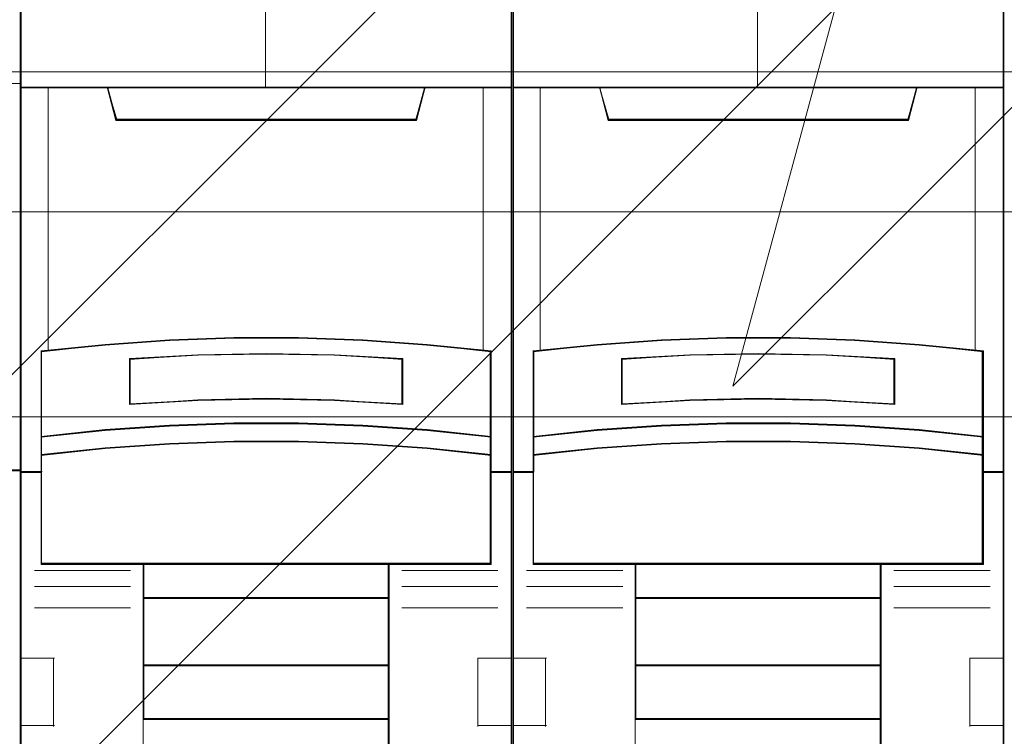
# Model space of a CAD drawing. Header units: millimetres. Extents: x 12819 to 17524, y -4386 to -1138.
# Tile 33 of 94: x 13075.34 to 13078.94, y -4214.18 to -4211.56. Entities that reach past the tile are written whole.
import ezdxf

# ---------------------------------------------------------------- set-up
doc = ezdxf.new("R2010")
doc.units = ezdxf.units.MM
doc.layers.get('0').update_dxf_attribs({"lineweight": 15})
for name, color, linetype, lineweight in [('30', 7, 'Continuous', 15), ('45', 7, 'Continuous', 15), ('50', 7, 'Continuous', 15), ('60', 7, 'Continuous', 15)]:
    doc.layers.add(name, color=color, linetype=linetype, lineweight=lineweight)

# ---------------------------------------------------------------- blocks, each defined once
blk = doc.blocks.new('*U362')
at = {"layer": '60', "color": 253}
for points in [[(221.148665, -221.117261), (166.725864, -275.54769), (170.370926, -261.743789), (107.215164, -324.912467)], [(214.593197, -244.393355), (160.068938, -298.849112), (163.815266, -285.019883), (100.684578, -348.188561)]]:
    blk.add_lwpolyline(points, dxfattribs=at)
blk = doc.blocks.new('*U372')
at = {"layer": '50', "color": 7}
blk.add_lwpolyline([(61.985145, -287.348144), (386.014855, -287.348144), (386.014855, -333.652546), (61.985145, -333.652546), (61.985145, -287.348144)], dxfattribs=at)
blk = doc.blocks.new('*U373')
at = {"layer": '30', "color": 7}
blk.add_lwpolyline([(51.982287, -292.47731), (396.085575, -292.47731), (396.085575, -328.45355), (51.982287, -328.45355), (51.982287, -292.47731)], close=True, dxfattribs=at)
for points in [[(51.982287, -292.47731), (396.085575, -292.47731), (396.085575, -328.45355), (51.982287, -328.45355), (51.982287, -292.47731)], [(51.982287, -299.973955), (396.085575, -299.973955), (396.085575, -320.959157), (51.982287, -320.959157), (51.982287, -299.973955)]]:
    blk.add_lwpolyline(points, dxfattribs=at)
blk = doc.blocks.new('*U374')
at = {"layer": '45', "color": 7}
for points in [[(134.000293, -268.998482), (62.00098, -268.998482), (62.00098, -351.065128), (134.000293, -351.065128), (134.000293, -268.998482)], [(132.959742, -287.771633), (132.959742, -301.951736), (134.000293, -301.951736), (134.000293, -287.771633), (132.959742, -287.771633)]]:
    blk.add_lwpolyline(points, close=True, dxfattribs=at)
at = {"layer": '45', "color": 139}
blk.add_lwpolyline([(134.000293, -268.998482), (62.00098, -268.998482), (62.00098, -351.065128), (134.000293, -351.065128), (134.000293, -268.998482)], close=True, dxfattribs=at)
for points in [[(62.00098, -287.771633), (134.000293, -287.771633)], [(134.000293, -301.906684), (79.24245, -301.906684)]]:
    blk.add_lwpolyline(points, dxfattribs=at)
at = {"layer": '45', "color": 140}
blk.add_lwpolyline([(132.959742, -287.771633), (132.959742, -301.951736), (134.000293, -301.951736), (134.000293, -287.771633), (132.959742, -287.771633)], close=True, dxfattribs=at)
blk = doc.blocks.new('*U375')
at = {"layer": '45', "color": 7}
for points in [[(151.976935, -269.223742), (134.022914, -269.223742), (134.022914, -350.871405), (151.976935, -350.871405), (151.976935, -269.223742)], [(141.822247, -297.094066), (144.177601, -297.094066), (146.532956, -297.181856), (148.882755, -297.346462), (151.232554, -297.576911), (151.232554, -300.709915), (151.232554, -301.379313), (151.232554, -302.010304), (151.976935, -302.010304), (151.976935, -287.909041), (150.97702, -287.909041), (148.804984, -287.909041), (148.488344, -289.088719), (137.511504, -289.088719), (137.194865, -287.909041), (135.022828, -287.909041), (134.022914, -287.909041), (134.022914, -302.010304), (134.767294, -302.010304), (134.767294, -301.379313), (134.767294, -300.709915), (134.767294, -297.576911), (137.105983, -297.346462), (139.466893, -297.181856), (141.822247, -297.094066)], [(137.504583, -289.125444), (148.495265, -289.125444), (148.812304, -287.909041), (142.994362, -287.909041), (137.187544, -287.909041), (137.504583, -289.125444)], [(146.534641, -300.311073), (148.884809, -300.471561), (151.234977, -300.71506), (151.234977, -297.555103), (148.884809, -297.322672), (146.534641, -297.156649), (144.178917, -297.068104), (141.823193, -297.068104), (139.467469, -297.156649), (137.106189, -297.322672), (134.767133, -297.555103), (134.767133, -300.71506), (137.106189, -300.471561), (139.467469, -300.311073), (141.823193, -300.228061), (144.178917, -300.228061), (146.534641, -300.311073)], [(147.99796, -297.843985), (147.99796, -299.516678), (145.499508, -299.376821), (142.995491, -299.332066), (140.502603, -299.376821), (138.00415, -299.516678), (138.00415, -297.843985), (140.502603, -297.698534), (142.995491, -297.65378), (145.499508, -297.698534), (147.99796, -297.843985)], [(145.499508, -299.376821), (147.99796, -299.516678), (147.99796, -297.843985), (145.499508, -297.698534), (142.995491, -297.65378), (140.502603, -297.698534), (138.00415, -297.843985), (138.00415, -299.516678), (140.502603, -299.376821), (142.995491, -299.332066), (145.499508, -299.376821)], [(148.884809, -300.441659), (146.534641, -300.277412), (144.178917, -300.192457), (141.823193, -300.192457), (139.467469, -300.277412), (137.106189, -300.441659), (134.767133, -300.690861), (134.767133, -301.381829), (137.106189, -301.132627), (139.467469, -300.968381), (141.823193, -300.883426), (144.178917, -300.883426), (146.534641, -300.968381), (148.884809, -301.132627), (151.234977, -301.381829), (151.234977, -300.690861), (148.884809, -300.441659)], [(146.534641, -300.944276), (144.178917, -300.861479), (141.823193, -300.861479), (139.467469, -300.944276), (137.106189, -301.104351), (134.767133, -301.347224), (134.767133, -301.982004), (134.767133, -305.37118), (138.511846, -305.37118), (147.490265, -305.37118), (151.234977, -305.37118), (151.234977, -301.982004), (151.234977, -301.347224), (148.884809, -301.104351), (146.534641, -300.944276)], [(138.501805, -306.623624), (147.498043, -306.623624), (147.498043, -305.330633), (138.501805, -305.330633), (138.501805, -306.623624)], [(147.498043, -306.583078), (138.501805, -306.583078), (138.501805, -309.085714), (147.498043, -309.085714), (147.498043, -306.583078)], [(147.498043, -309.04742), (138.501805, -309.04742), (138.501805, -311.049979), (147.498043, -311.049979), (147.498043, -309.04742)], [(138.501805, -315.476334), (147.498043, -315.476334), (147.498043, -311.011685), (138.501805, -311.011685), (138.501805, -315.476334)]]:
    blk.add_lwpolyline(points, close=True, dxfattribs=at)
at = {"layer": '45', "color": 139}
for points in [[(151.976935, -269.223742), (134.022914, -269.223742), (134.022914, -350.871405), (151.976935, -350.871405), (151.976935, -269.223742)], [(146.526875, -300.961594), (144.176329, -300.8795), (141.825782, -300.8795), (139.475235, -300.961594), (137.119145, -301.12031), (134.78523, -301.36112), (134.78523, -301.99051), (134.78523, -305.350907), (138.521712, -305.350907), (147.480399, -305.350907), (151.216881, -305.350907), (151.216881, -301.99051), (151.216881, -301.36112), (148.871878, -301.12031), (146.526875, -300.961594)]]:
    blk.add_lwpolyline(points, close=True, dxfattribs=at)
at = {"layer": '45', "color": 59}
for points in [[(151.958838, -269.244015), (134.043272, -269.244015), (134.043272, -350.853384), (151.958838, -350.853384), (151.958838, -269.244015)], [(141.825901, -297.089396), (144.17621, -297.089396), (146.526519, -297.176948), (148.871286, -297.341107), (151.216052, -297.57093), (151.216052, -300.695426), (151.216052, -301.363006), (151.216052, -301.992283), (151.958838, -301.992283), (151.958838, -287.929314), (150.961066, -287.929314), (148.793681, -287.929314), (148.47772, -289.105788), (137.524391, -289.105788), (137.208429, -287.929314), (135.041045, -287.929314), (134.043272, -287.929314), (134.043272, -301.992283), (134.786059, -301.992283), (134.786059, -301.363006), (134.786059, -300.695426), (134.786059, -297.57093), (137.119738, -297.341107), (139.475591, -297.176948), (141.825901, -297.089396)], [(137.504583, -289.125444), (148.495265, -289.125444), (148.812304, -287.909041), (142.994362, -287.909041), (137.187544, -287.909041), (137.504583, -289.125444)], [(146.534641, -300.311073), (148.884809, -300.471561), (151.234977, -300.71506), (151.234977, -297.555103), (148.884809, -297.322672), (146.534641, -297.156649), (144.178917, -297.068104), (141.823193, -297.068104), (139.467469, -297.156649), (137.106189, -297.322672), (134.767133, -297.555103), (134.767133, -300.71506), (137.106189, -300.471561), (139.467469, -300.311073), (141.823193, -300.228061), (144.178917, -300.228061), (146.534641, -300.311073)], [(147.99796, -297.843985), (147.99796, -299.516678), (145.499508, -299.376821), (142.995491, -299.332066), (140.502603, -299.376821), (138.00415, -299.516678), (138.00415, -297.843985), (140.502603, -297.698534), (142.995491, -297.65378), (145.499508, -297.698534), (147.99796, -297.843985)], [(145.499508, -299.376821), (147.99796, -299.516678), (147.99796, -297.843985), (145.499508, -297.698534), (142.995491, -297.65378), (140.502603, -297.698534), (138.00415, -297.843985), (138.00415, -299.516678), (140.502603, -299.376821), (142.995491, -299.332066), (145.499508, -299.376821)], [(145.490459, -299.359591), (147.979864, -299.496405), (147.979864, -297.860119), (145.490459, -297.717833), (142.995511, -297.674053), (140.511651, -297.717833), (138.022247, -297.860119), (138.022247, -299.496405), (140.511651, -299.359591), (142.995511, -299.315811), (145.490459, -299.359591)], [(148.884809, -300.441659), (146.534641, -300.277412), (144.178917, -300.192457), (141.823193, -300.192457), (139.467469, -300.277412), (137.106189, -300.441659), (134.767133, -300.690861), (134.767133, -301.381829), (137.106189, -301.132627), (139.467469, -300.968381), (141.823193, -300.883426), (144.178917, -300.883426), (146.534641, -300.968381), (148.884809, -301.132627), (151.234977, -301.381829), (151.234977, -300.690861), (148.884809, -300.441659)], [(148.871878, -300.453909), (146.526875, -300.294951), (144.176329, -300.212731), (141.825782, -300.212731), (139.475235, -300.294951), (137.119145, -300.453909), (134.78523, -300.695087), (134.78523, -301.363808), (137.119145, -301.12263), (139.475235, -300.963672), (141.825782, -300.881452), (144.176329, -300.881452), (146.526875, -300.963672), (148.871878, -301.12263), (151.216881, -301.363808), (151.216881, -300.695087), (148.871878, -300.453909)], [(146.534641, -300.944276), (144.178917, -300.861479), (141.823193, -300.861479), (139.467469, -300.944276), (137.106189, -301.104351), (134.767133, -301.347224), (134.767133, -301.982004), (134.767133, -305.37118), (138.511846, -305.37118), (147.490265, -305.37118), (151.234977, -305.37118), (151.234977, -301.982004), (151.234977, -301.347224), (148.884809, -301.104351), (146.534641, -300.944276)], [(138.501805, -306.623624), (147.498043, -306.623624), (147.498043, -305.330633), (138.501805, -305.330633), (138.501805, -306.623624)], [(138.519902, -306.605604), (147.479947, -306.605604), (147.479947, -305.348654), (138.519902, -305.348654), (138.519902, -306.605604)], [(147.498043, -306.583078), (138.501805, -306.583078), (138.501805, -309.085714), (147.498043, -309.085714), (147.498043, -306.583078)], [(147.479947, -306.603351), (138.519902, -306.603351), (138.519902, -309.067693), (147.479947, -309.067693), (147.479947, -306.603351)], [(147.498043, -309.04742), (138.501805, -309.04742), (138.501805, -311.049979), (147.498043, -311.049979), (147.498043, -309.04742)], [(147.479947, -309.06544), (138.519902, -309.06544), (138.519902, -311.031958), (147.479947, -311.031958), (147.479947, -309.06544)], [(138.501805, -315.476334), (147.498043, -315.476334), (147.498043, -311.011685), (138.501805, -311.011685), (138.501805, -315.476334)]]:
    blk.add_lwpolyline(points, close=True, dxfattribs=at)
at = {"layer": '45', "color": 139}
for points in [[(142.976173, -280.732264), (142.976173, -287.949588)], [(134.022914, -287.909041), (151.976935, -287.909041)], [(137.187544, -287.909041), (137.544951, -289.125444)], [(148.812304, -287.909041), (148.45716, -289.125444)], [(137.504234, -289.08715), (148.497877, -289.08715)], [(151.234977, -297.590707), (148.884809, -297.341283), (146.534641, -297.163123), (144.178917, -297.068104), (141.823193, -297.068104), (139.467469, -297.163123), (137.106189, -297.341283), (134.767133, -297.590707)], [(134.767133, -297.55016), (134.767133, -305.37118)], [(147.99796, -297.879039), (145.499508, -297.706782), (142.995491, -297.65378), (140.502603, -297.706782), (138.00415, -297.879039)], [(138.00415, -299.516678), (138.00415, -297.840745)], [(147.957243, -299.516678), (147.957243, -297.840745)], [(151.19426, -305.37118), (151.19426, -297.55016)], [(147.99796, -299.516678), (145.499508, -299.34944), (142.995491, -299.295923), (140.502603, -299.34944), (138.00415, -299.516678)], [(151.234977, -300.71506), (148.884809, -300.453759), (146.534641, -300.281537), (144.178917, -300.192457), (141.823193, -300.192457), (139.467469, -300.281537), (137.106189, -300.453759), (134.767133, -300.71506)], [(151.234977, -301.381829), (148.884809, -301.121654), (146.534641, -300.950175), (144.178917, -300.861479), (141.823193, -300.861479), (139.467469, -300.950175), (137.106189, -301.121654), (134.767133, -301.381829)], [(134.805589, -301.97201), (134.022914, -301.97201)], [(151.976935, -301.97201), (151.19426, -301.97201)], [(151.234977, -305.330633), (134.767133, -305.330633)], [(138.501805, -305.330633), (138.501805, -316.460719)], [(138.501805, -305.330633), (147.498043, -305.330633)], [(147.459588, -305.330633), (147.459588, -316.460719)], [(138.042606, -305.594187), (134.52283, -305.594187)], [(147.957243, -305.594187), (151.47928, -305.594187)], [(138.042606, -306.179863), (134.52283, -306.179863)], [(147.957243, -306.179863), (151.47928, -306.179863)], [(138.501805, -306.583078), (147.498043, -306.583078)], [(138.042606, -306.961514), (134.52283, -306.961514)], [(147.957243, -306.961514), (151.47928, -306.961514)], [(134.022914, -308.799634), (135.25574, -308.799634)], [(135.215023, -308.799634), (135.215023, -311.30227)], [(150.746371, -311.30227), (150.746371, -308.799634)], [(150.746371, -308.799634), (151.976935, -308.799634)], [(138.501805, -309.04742), (147.498043, -309.04742)], [(138.501805, -311.011685), (147.498043, -311.011685)], [(134.022914, -311.261723), (135.25574, -311.261723)], [(150.746371, -311.261723), (151.976935, -311.261723)]]:
    blk.add_lwpolyline(points, dxfattribs=at)
at = {"layer": '45', "color": 140}
for points in [[(141.822247, -297.094066), (144.177601, -297.094066), (146.532956, -297.181856), (148.882755, -297.346462), (151.232554, -297.576911), (151.232554, -300.709915), (151.232554, -301.379313), (151.232554, -302.010304), (151.976935, -302.010304), (151.976935, -287.909041), (150.97702, -287.909041), (148.804984, -287.909041), (148.488344, -289.088719), (137.511504, -289.088719), (137.194865, -287.909041), (135.022828, -287.909041), (134.022914, -287.909041), (134.022914, -302.010304), (134.767294, -302.010304), (134.767294, -301.379313), (134.767294, -300.709915), (134.767294, -297.576911), (137.105983, -297.346462), (139.466893, -297.181856), (141.822247, -297.094066)], [(137.523893, -289.107423), (148.478217, -289.107423), (148.794207, -287.929314), (142.995512, -287.929314), (137.207903, -287.929314), (137.523893, -289.107423)]]:
    blk.add_lwpolyline(points, close=True, dxfattribs=at)
for points in [[(135.020485, -287.909041), (135.020485, -297.563676)], [(150.940909, -297.563676), (150.940909, -287.909041)]]:
    blk.add_lwpolyline(points, dxfattribs=at)
blk = doc.blocks.new('*U376')
at = {"layer": '45', "color": 7}
for points in [[(169.97846, -269.223742), (152.024438, -269.223742), (152.024438, -350.871405), (169.97846, -350.871405), (169.97846, -269.223742)], [(159.823772, -297.094066), (162.179126, -297.094066), (164.534481, -297.181856), (166.88428, -297.346462), (169.234079, -297.576911), (169.234079, -300.709915), (169.234079, -301.379313), (169.234079, -302.010304), (169.97846, -302.010304), (169.97846, -287.909041), (168.978545, -287.909041), (166.806509, -287.909041), (166.489869, -289.088719), (155.513029, -289.088719), (155.19639, -287.909041), (153.024353, -287.909041), (152.024438, -287.909041), (152.024438, -302.010304), (152.768819, -302.010304), (152.768819, -301.379313), (152.768819, -300.709915), (152.768819, -297.576911), (155.107508, -297.346462), (157.468418, -297.181856), (159.823772, -297.094066)], [(155.506108, -289.125444), (166.49679, -289.125444), (166.813829, -287.909041), (160.995887, -287.909041), (155.189069, -287.909041), (155.506108, -289.125444)], [(164.533904, -300.311073), (166.884072, -300.471561), (169.23424, -300.71506), (169.23424, -297.555103), (166.884072, -297.322672), (164.533904, -297.156649), (162.17818, -297.068104), (159.822456, -297.068104), (157.466732, -297.156649), (155.105452, -297.322672), (152.766396, -297.555103), (152.766396, -300.71506), (155.105452, -300.471561), (157.466732, -300.311073), (159.822456, -300.228061), (162.17818, -300.228061), (164.533904, -300.311073)], [(165.997223, -297.843985), (165.997223, -299.516678), (163.498771, -299.376821), (160.994754, -299.332066), (158.501866, -299.376821), (156.003413, -299.516678), (156.003413, -297.843985), (158.501866, -297.698534), (160.994754, -297.65378), (163.498771, -297.698534), (165.997223, -297.843985)], [(163.498771, -299.376821), (165.997223, -299.516678), (165.997223, -297.843985), (163.498771, -297.698534), (160.994754, -297.65378), (158.501866, -297.698534), (156.003413, -297.843985), (156.003413, -299.516678), (158.501866, -299.376821), (160.994754, -299.332066), (163.498771, -299.376821)], [(166.884072, -300.441659), (164.533904, -300.277412), (162.17818, -300.192457), (159.822456, -300.192457), (157.466732, -300.277412), (155.105452, -300.441659), (152.766396, -300.690861), (152.766396, -301.381829), (155.105452, -301.132627), (157.466732, -300.968381), (159.822456, -300.883426), (162.17818, -300.883426), (164.533904, -300.968381), (166.884072, -301.132627), (169.23424, -301.381829), (169.23424, -300.690861), (166.884072, -300.441659)], [(164.533904, -300.944276), (162.17818, -300.861479), (159.822456, -300.861479), (157.466732, -300.944276), (155.105452, -301.104351), (152.766396, -301.347224), (152.766396, -301.982004), (152.766396, -305.37118), (156.511108, -305.37118), (165.489528, -305.37118), (169.23424, -305.37118), (169.23424, -301.982004), (169.23424, -301.347224), (166.884072, -301.104351), (164.533904, -300.944276)], [(156.501068, -306.623624), (165.499568, -306.623624), (165.499568, -305.330633), (156.501068, -305.330633), (156.501068, -306.623624)], [(165.499568, -306.583078), (156.501068, -306.583078), (156.501068, -309.085714), (165.499568, -309.085714), (165.499568, -306.583078)], [(165.499568, -309.04742), (156.501068, -309.04742), (156.501068, -311.049979), (165.499568, -311.049979), (165.499568, -309.04742)], [(156.501068, -315.476334), (165.499568, -315.476334), (165.499568, -311.011685), (156.501068, -311.011685), (156.501068, -315.476334)]]:
    blk.add_lwpolyline(points, close=True, dxfattribs=at)
at = {"layer": '45', "color": 139}
for points in [[(169.97846, -269.223742), (152.024438, -269.223742), (152.024438, -350.871405), (169.97846, -350.871405), (169.97846, -269.223742)], [(164.526138, -300.961594), (162.175591, -300.8795), (159.825045, -300.8795), (157.474498, -300.961594), (155.118408, -301.12031), (152.784493, -301.36112), (152.784493, -301.99051), (152.784493, -305.350907), (156.520975, -305.350907), (165.479661, -305.350907), (169.216143, -305.350907), (169.216143, -301.99051), (169.216143, -301.36112), (166.871141, -301.12031), (164.526138, -300.961594)]]:
    blk.add_lwpolyline(points, close=True, dxfattribs=at)
at = {"layer": '45', "color": 59}
for points in [[(169.958101, -269.244015), (152.042535, -269.244015), (152.042535, -350.853384), (169.958101, -350.853384), (169.958101, -269.244015)], [(159.825163, -297.089396), (162.175473, -297.089396), (164.525782, -297.176948), (166.870549, -297.341107), (169.215315, -297.57093), (169.215315, -300.695426), (169.215315, -301.363006), (169.215315, -301.992283), (169.958101, -301.992283), (169.958101, -287.929314), (168.960328, -287.929314), (166.792944, -287.929314), (166.476983, -289.105788), (155.523654, -289.105788), (155.207692, -287.929314), (153.040308, -287.929314), (152.042535, -287.929314), (152.042535, -301.992283), (152.785321, -301.992283), (152.785321, -301.363006), (152.785321, -300.695426), (152.785321, -297.57093), (155.119001, -297.341107), (157.474854, -297.176948), (159.825163, -297.089396)], [(155.506108, -289.125444), (166.49679, -289.125444), (166.813829, -287.909041), (160.995887, -287.909041), (155.189069, -287.909041), (155.506108, -289.125444)], [(164.533904, -300.311073), (166.884072, -300.471561), (169.23424, -300.71506), (169.23424, -297.555103), (166.884072, -297.322672), (164.533904, -297.156649), (162.17818, -297.068104), (159.822456, -297.068104), (157.466732, -297.156649), (155.105452, -297.322672), (152.766396, -297.555103), (152.766396, -300.71506), (155.105452, -300.471561), (157.466732, -300.311073), (159.822456, -300.228061), (162.17818, -300.228061), (164.533904, -300.311073)], [(165.997223, -297.843985), (165.997223, -299.516678), (163.498771, -299.376821), (160.994754, -299.332066), (158.501866, -299.376821), (156.003413, -299.516678), (156.003413, -297.843985), (158.501866, -297.698534), (160.994754, -297.65378), (163.498771, -297.698534), (165.997223, -297.843985)], [(163.498771, -299.376821), (165.997223, -299.516678), (165.997223, -297.843985), (163.498771, -297.698534), (160.994754, -297.65378), (158.501866, -297.698534), (156.003413, -297.843985), (156.003413, -299.516678), (158.501866, -299.376821), (160.994754, -299.332066), (163.498771, -299.376821)], [(163.489722, -299.359591), (165.979126, -299.496405), (165.979126, -297.860119), (163.489722, -297.717833), (160.994774, -297.674053), (158.510914, -297.717833), (156.02151, -297.860119), (156.02151, -299.496405), (158.510914, -299.359591), (160.994774, -299.315811), (163.489722, -299.359591)], [(166.884072, -300.441659), (164.533904, -300.277412), (162.17818, -300.192457), (159.822456, -300.192457), (157.466732, -300.277412), (155.105452, -300.441659), (152.766396, -300.690861), (152.766396, -301.381829), (155.105452, -301.132627), (157.466732, -300.968381), (159.822456, -300.883426), (162.17818, -300.883426), (164.533904, -300.968381), (166.884072, -301.132627), (169.23424, -301.381829), (169.23424, -300.690861), (166.884072, -300.441659)], [(166.871141, -300.453909), (164.526138, -300.294951), (162.175591, -300.212731), (159.825045, -300.212731), (157.474498, -300.294951), (155.118408, -300.453909), (152.784493, -300.695087), (152.784493, -301.363808), (155.118408, -301.12263), (157.474498, -300.963672), (159.825045, -300.881452), (162.175591, -300.881452), (164.526138, -300.963672), (166.871141, -301.12263), (169.216143, -301.363808), (169.216143, -300.695087), (166.871141, -300.453909)], [(164.533904, -300.944276), (162.17818, -300.861479), (159.822456, -300.861479), (157.466732, -300.944276), (155.105452, -301.104351), (152.766396, -301.347224), (152.766396, -301.982004), (152.766396, -305.37118), (156.511108, -305.37118), (165.489528, -305.37118), (169.23424, -305.37118), (169.23424, -301.982004), (169.23424, -301.347224), (166.884072, -301.104351), (164.533904, -300.944276)], [(156.501068, -306.623624), (165.499568, -306.623624), (165.499568, -305.330633), (156.501068, -305.330633), (156.501068, -306.623624)], [(156.521427, -306.605604), (165.47921, -306.605604), (165.47921, -305.348654), (156.521427, -305.348654), (156.521427, -306.605604)], [(165.499568, -306.583078), (156.501068, -306.583078), (156.501068, -309.085714), (165.499568, -309.085714), (165.499568, -306.583078)], [(165.47921, -306.603351), (156.521427, -306.603351), (156.521427, -309.067693), (165.47921, -309.067693), (165.47921, -306.603351)], [(165.499568, -309.04742), (156.501068, -309.04742), (156.501068, -311.049979), (165.499568, -311.049979), (165.499568, -309.04742)], [(165.47921, -309.06544), (156.521427, -309.06544), (156.521427, -311.031958), (165.47921, -311.031958), (165.47921, -309.06544)], [(156.501068, -315.476334), (165.499568, -315.476334), (165.499568, -311.011685), (156.501068, -311.011685), (156.501068, -315.476334)]]:
    blk.add_lwpolyline(points, close=True, dxfattribs=at)
at = {"layer": '45', "color": 139}
for points in [[(160.975435, -280.732264), (160.975435, -287.949588)], [(152.024438, -287.909041), (169.97846, -287.909041)], [(155.189069, -287.909041), (155.544214, -289.125444)], [(166.813829, -287.909041), (166.456422, -289.125444)], [(155.503497, -289.08715), (166.49714, -289.08715)], [(169.23424, -297.590707), (166.884072, -297.341283), (164.533904, -297.163123), (162.17818, -297.068104), (159.822456, -297.068104), (157.466732, -297.163123), (155.105452, -297.341283), (152.766396, -297.590707)], [(152.766396, -297.55016), (152.766396, -305.37118)], [(165.997223, -297.879039), (163.498771, -297.706782), (160.994754, -297.65378), (158.501866, -297.706782), (156.003413, -297.879039)], [(156.003413, -299.516678), (156.003413, -297.840745)], [(165.958768, -299.516678), (165.958768, -297.840745)], [(169.195785, -305.37118), (169.195785, -297.55016)], [(165.997223, -299.516678), (163.498771, -299.34944), (160.994754, -299.295923), (158.501866, -299.34944), (156.003413, -299.516678)], [(169.23424, -300.71506), (166.884072, -300.453759), (164.533904, -300.281537), (162.17818, -300.192457), (159.822456, -300.192457), (157.466732, -300.281537), (155.105452, -300.453759), (152.766396, -300.71506)], [(169.23424, -301.381829), (166.884072, -301.121654), (164.533904, -300.950175), (162.17818, -300.861479), (159.822456, -300.861479), (157.466732, -300.950175), (155.105452, -301.121654), (152.766396, -301.381829)], [(152.807113, -301.97201), (152.024438, -301.97201)], [(169.97846, -301.97201), (169.195785, -301.97201)], [(169.23424, -305.330633), (152.766396, -305.330633)], [(156.501068, -305.330633), (156.501068, -316.460719)], [(156.501068, -305.330633), (165.499568, -305.330633)], [(165.458851, -305.330633), (165.458851, -316.460719)], [(156.04413, -305.594187), (152.522093, -305.594187)], [(165.958768, -305.594187), (169.478543, -305.594187)], [(156.04413, -306.179863), (152.522093, -306.179863)], [(165.958768, -306.179863), (169.478543, -306.179863)], [(156.501068, -306.583078), (165.499568, -306.583078)], [(156.04413, -306.961514), (152.522093, -306.961514)], [(165.958768, -306.961514), (169.478543, -306.961514)], [(152.024438, -308.799634), (153.255003, -308.799634)], [(153.214285, -308.799634), (153.214285, -311.30227)], [(168.745634, -311.30227), (168.745634, -308.799634)], [(168.745634, -308.799634), (169.97846, -308.799634)], [(156.501068, -309.04742), (165.499568, -309.04742)], [(156.501068, -311.011685), (165.499568, -311.011685)], [(152.024438, -311.261723), (153.255003, -311.261723)], [(168.745634, -311.261723), (169.97846, -311.261723)]]:
    blk.add_lwpolyline(points, dxfattribs=at)
at = {"layer": '45', "color": 140}
for points in [[(159.823772, -297.094066), (162.179126, -297.094066), (164.534481, -297.181856), (166.88428, -297.346462), (169.234079, -297.576911), (169.234079, -300.709915), (169.234079, -301.379313), (169.234079, -302.010304), (169.97846, -302.010304), (169.97846, -287.909041), (168.978545, -287.909041), (166.806509, -287.909041), (166.489869, -289.088719), (155.513029, -289.088719), (155.19639, -287.909041), (153.024353, -287.909041), (152.024438, -287.909041), (152.024438, -302.010304), (152.768819, -302.010304), (152.768819, -301.379313), (152.768819, -300.709915), (152.768819, -297.576911), (155.107508, -297.346462), (157.468418, -297.181856), (159.823772, -297.094066)], [(155.523156, -289.107423), (166.47748, -289.107423), (166.79347, -287.929314), (160.994774, -287.929314), (155.207166, -287.929314), (155.523156, -289.107423)]]:
    blk.add_lwpolyline(points, close=True, dxfattribs=at)
for points in [[(153.02201, -287.909041), (153.02201, -297.563676)], [(168.940171, -297.563676), (168.940171, -287.909041)]]:
    blk.add_lwpolyline(points, dxfattribs=at)

msp = doc.modelspace()

# ---------------------------------------------------------------- block references
at = {"xscale": 0.1000000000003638, "yscale": 0.1000000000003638, "zscale": 0.1000000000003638}
for name in ['*U362', '*U373', '*U372', '*U374', '*U375', '*U376']:
    msp.add_blockref(name, (13061.9398, -4183.0131), dxfattribs=at)

doc.saveas('drawing.dxf')
